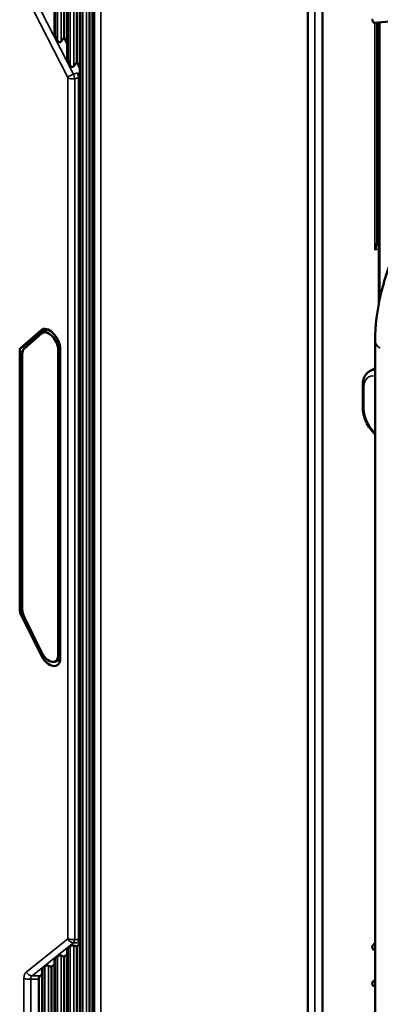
# Model space of a CAD drawing. Header units: millimetres. Extents: x 0 to 5104, y -184 to 1188.
# Tile 158 of 221: x 1428 to 1455, y 420 to 494. Entities that reach past the tile are written whole.
import ezdxf

# ---------------------------------------------------------------- set-up
doc = ezdxf.new("R2010")
doc.units = ezdxf.units.MM
doc.header["$LTSCALE"] = 2
doc.layers.add('Sichtbar (ISO)', color=7, linetype='Continuous', lineweight=50)
doc.layers.add('Sichtbar schmal (ISO)', color=7, linetype='Continuous', lineweight=35)

msp = doc.modelspace()

# ---------------------------------------------------------------- linework, layer by layer
at = {"layer": 'Sichtbar (ISO)'}
for p, q in [((1433.898, 381.885), (1433.898, 531.513)), ((1432.955, 383.774), (1432.955, 530.713)), ((1433.656, 530.925), (1433.656, 383.643)), ((1432.012, 490.829), (1432.012, 529.913)), ((1432.714, 530.125), (1432.714, 490.488)), ((1431.069, 492.671), (1431.069, 529.113)), ((1431.771, 529.324), (1431.771, 492.33)), ((1451.022, 510.533), (1451.022, 413.381)), ((1449.948, 510.013), (1449.948, 412.879)), ((1454.919, 493.426), (1456.823, 493.596)), ((1455.107, 493.442), (1455.107, 477.216)), ((1455.218, 472.438), (1455.218, 493.452)), ((1431.128, 492.409), (1431.282, 492.107)), ((1431.771, 492.33), (1431.552, 492.04)), ((1431.771, 492.33), (1432.012, 491.859)), ((1432.071, 490.567), (1432.225, 490.265)), ((1432.714, 490.488), (1432.495, 490.198)), ((1432.714, 490.488), (1432.955, 490.017)), ((1432.77, 489.706), (1432.955, 489.344)), ((1432.865, 489.348), (1432.865, 425.149)), ((1455.107, 482.504), (1455.218, 482.441)), ((1455.107, 481.198), (1455.218, 481.134)), ((1455.107, 478.589), (1455.218, 478.525)), ((1428.506, 469.174), (1430.054, 470.536)), ((1428.81, 469.168), (1430.083, 470.289)), ((1430.526, 470.596), (1430.117, 470.315)), ((1454.95, 418.486), (1454.95, 469.733)), ((1428.463, 449.818), (1428.463, 468.86)), ((1428.657, 468.75), (1428.657, 449.736)), ((1431.343, 469.056), (1431.343, 446.328)), ((1431.483, 469.135), (1431.483, 446.087)), ((1454.773, 467.61), (1454.537, 467.474)), ((1454.026, 464.789), (1454.026, 466.422)), ((1430.054, 446.337), (1428.506, 449.485)), ((1430.083, 446.549), (1428.81, 449.141)), ((1431.08, 445.84), (1431.478, 445.982)), ((1432.495, 424.698), (1432.714, 424.619)), ((1432.714, 424.619), (1432.955, 424.812)), ((1432.955, 425.049), (1432.77, 424.902)), ((1454.743, 424.661), (1454.95, 424.895)), ((1454.95, 424.818), (1454.752, 424.669)), ((1431.552, 423.945), (1431.771, 423.866)), ((1431.771, 423.866), (1432.012, 424.059)), ((1432.012, 385.663), (1432.012, 424.422)), ((1432.225, 424.645), (1432.071, 424.521)), ((1432.714, 424.619), (1432.714, 385.532)), ((1454.897, 424.38), (1454.95, 424.385)), ((1430.828, 423.113), (1431.069, 423.306)), ((1431.069, 387.552), (1431.069, 423.669)), ((1431.282, 423.891), (1431.128, 423.768)), ((1431.771, 423.866), (1431.771, 387.42)), ((1429.982, 422.438), (1430.126, 422.553)), ((1430.126, 389.44), (1430.126, 422.916)), ((1430.339, 423.138), (1430.185, 423.015)), ((1430.609, 423.192), (1430.828, 423.113)), ((1430.828, 423.113), (1430.828, 389.309)), ((1429.886, 391.404), (1429.886, 422.19)), ((1454.743, 421.939), (1454.95, 422.173)), ((1454.95, 422.096), (1454.752, 421.947)), ((1454.897, 421.659), (1454.95, 421.663))]:
    msp.add_line(p, q, dxfattribs=at)
for centre, major_axis, ratio, start_param, end_param in [((1454.861, 493.575), (-0.082, 0.142), 0.57735, 0.069813, 2.879793), ((1431.269, 492.637), (-0.027, 0.358), 0.553304, 1.433941, 2.219339), ((1431.424, 492.335), (-0.027, 0.358), 0.553304, 2.219339, 3.702869), ((1432.212, 490.795), (-0.027, 0.358), 0.553304, 1.433941, 2.219339), ((1432.367, 490.494), (-0.027, 0.358), 0.553304, 2.219339, 3.702869), ((1432.321, 489.605), (-0.421, 0.55), 0.628421, 3.829337, 4.430757), ((1430.682, 469.598), (-0.567, 0.982), 0.57735, 3.926991, 6.398516), ((1430.635, 469.458), (-0.494, 0.872), 0.581809, 3.940872, 6.404568), ((1429.365, 468.341), (-0.502, 0.867), 0.576798, 0.114605, 0.783718), ((1429.365, 449.328), (-0.501, 0.866), 0.577901, 0.784668, 1.453782), ((1430.682, 446.549), (0.567, -0.982), 0.57735, 4.597058, 7.068583), ((1430.635, 446.744), (-0.498, 0.879), 0.572815, 1.469079, 3.932775), ((1432.367, 424.58), (0.197, 0.054), 0.601484, 0.710085, 2.193615), ((1432.321, 425.521), (-0.438, 0.627), 0.514391, 3.174438, 3.775857), ((1431.424, 423.826), (0.197, 0.054), 0.601484, 0.710085, 2.193615), ((1432.212, 424.456), (0.197, 0.054), 0.601484, 2.193615, 2.979013), ((1454.839, 424.53), (-0.082, 0.142), 0.57735, 0.069813, 2.879793), ((1430.481, 423.073), (0.197, 0.054), 0.601484, 0.710085, 2.193615), ((1431.269, 423.703), (0.197, 0.054), 0.601484, 2.193615, 2.979013), ((1430.326, 422.95), (0.197, 0.054), 0.601484, 2.193615, 2.979013), ((1430.431, 421.818), (0.438, -0.627), 0.514391, 3.174438, 3.775857), ((1454.839, 421.808), (-0.082, 0.142), 0.57735, 0.069813, 2.879793)]:
    msp.add_ellipse(centre, major_axis=major_axis, ratio=ratio, start_param=start_param, end_param=end_param, dxfattribs=at)
for points, knots in [([(1454.95, 469.733), (1454.95, 470.841), (1455.105, 472.043), (1455.681, 474.481), (1456.117, 475.75), (1457.195, 478.123), (1457.839, 479.262), (1458.839, 480.706), (1459.142, 481.109), (1459.454, 481.491)], [0, 0, 0, 0, 0.588948, 0.588948, 1.186058, 1.186058, 1.76272, 1.76272, 1.997785, 1.997785, 1.997785, 1.997785]), ([(1455.107, 477.216), (1455.107, 477.11), (1455.093, 476.997), (1455.036, 476.753), (1454.985, 476.623), (1454.928, 476.509)], [-0.1049379, -0.1049379, -0.1049379, -0.1049379, -0.0575219, -0.0575219, 0, 0, 0, 0]), ([(1430.372, 470.631), (1430.223, 470.5), (1430.073, 470.368), (1429.823, 470.149), (1429.722, 470.06), (1429.614, 469.965), (1429.606, 469.958), (1429.597, 469.95), (1429.595, 469.948), (1429.594, 469.948), (1429.594, 469.948), (1429.594, 469.947), (1429.594, 469.947), (1429.594, 469.947), (1429.594, 469.947), (1429.594, 469.947), (1429.594, 469.947), (1429.594, 469.947), (1429.594, 469.947), (1429.594, 469.947), (1429.594, 469.947), (1429.594, 469.947), (1429.594, 469.947), (1429.591, 469.945), (1429.589, 469.943), (1429.587, 469.941), (1429.587, 469.941), (1429.586, 469.94), (1429.585, 469.939), (1429.583, 469.938), (1429.583, 469.937), (1429.581, 469.935), (1429.579, 469.934), (1429.576, 469.931), (1429.573, 469.929), (1429.568, 469.924), (1429.566, 469.922), (1429.562, 469.919), (1429.561, 469.918), (1429.56, 469.917), (1429.56, 469.917), (1429.56, 469.917), (1429.559, 469.916), (1429.559, 469.916), (1429.558, 469.915), (1429.558, 469.915), (1429.558, 469.915), (1429.557, 469.914), (1429.557, 469.914), (1429.556, 469.914), (1429.556, 469.914), (1429.556, 469.914), (1429.556, 469.914), (1429.556, 469.913), (1429.556, 469.913), (1429.556, 469.913), (1429.556, 469.913), (1429.556, 469.913), (1429.556, 469.913), (1429.556, 469.913), (1429.556, 469.913), (1429.556, 469.913), (1429.556, 469.913), (1429.556, 469.913), (1429.556, 469.913), (1429.556, 469.913), (1429.556, 469.913), (1429.555, 469.913), (1429.555, 469.913), (1429.554, 469.912), (1429.553, 469.911), (1429.551, 469.909), (1429.55, 469.908), (1429.543, 469.902), (1429.537, 469.897), (1429.52, 469.883), (1429.513, 469.877), (1429.495, 469.864), (1429.485, 469.856), (1429.455, 469.834), (1429.433, 469.818), (1429.358, 469.764), (1429.295, 469.719), (1429.028, 469.532), (1428.738, 469.333), (1428.506, 469.174)], [-0.2901749, -0.2901749, -0.2901749, -0.2901749, -0.2485967, -0.2485967, -0.2205132, -0.2205132, -0.2182765, -0.2182765, -0.2182195, -0.2182195, -0.2180799, -0.2180799, -0.2180589, -0.2180589, -0.2180487, -0.2180487, -0.2180409, -0.2180409, -0.2180324, -0.2180324, -0.2180191, -0.2180191, -0.2179774, -0.2179774, -0.2162907, -0.2162907, -0.2160047, -0.2160047, -0.2154128, -0.2154128, -0.2146716, -0.2146716, -0.2136395, -0.2136395, -0.2114262, -0.2114262, -0.2091026, -0.2091026, -0.2083466, -0.2083466, -0.2083199, -0.2083199, -0.2080322, -0.2080322, -0.2078184, -0.2078184, -0.2075549, -0.2075549, -0.2073319, -0.2073319, -0.207318, -0.207318, -0.207314, -0.207314, -0.2072848, -0.2072848, -0.207269, -0.207269, -0.2072599, -0.2072599, -0.2072522, -0.2072522, -0.207243, -0.207243, -0.207226, -0.207226, -0.2071418, -0.2071418, -0.2069846, -0.2069846, -0.2063282, -0.2063282, -0.205426, -0.205426, -0.2013742, -0.2013742, -0.1958573, -0.1958573, -0.1895927, -0.1895927, -0.1767206, -0.1767206, -0.1421943, -0.1421943, -0.000001, -0.000001, -0.000001, -0.000001]), ([(1429.456, 469.737), (1429.458, 469.743), (1429.461, 469.749), (1429.49, 469.817), (1429.527, 469.872), (1429.595, 469.935), (1429.618, 469.955), (1429.664, 469.995), (1429.734, 470.056), (1429.895, 470.198), (1430.12, 470.396), (1430.298, 470.553), (1430.384, 470.629)], [0.112898, 0.112898, 0.112898, 0.112898, 0.1196568, 0.1196568, 0.1977094, 0.1977094, 0.2367356, 0.2367356, 0.2757619, 0.3538144, 0.5099195, 0.6560286, 0.6560286, 0.6560286, 0.6560286]), ([(1428.463, 468.86), (1428.463, 468.862), (1428.463, 468.865), (1428.463, 468.91), (1428.463, 468.952), (1428.474, 469.058), (1428.487, 469.119), (1428.506, 469.174)], [0, 0, 0, 0, 0.024434, 0.024434, 0.394315, 0.394315, 1, 1, 1, 1]), ([(1454.537, 467.474), (1454.468, 467.433), (1454.403, 467.383), (1454.29, 467.269), (1454.241, 467.205), (1454.16, 467.066), (1454.126, 466.992), (1454.075, 466.838), (1454.056, 466.758), (1454.031, 466.593), (1454.026, 466.508), (1454.026, 466.422)], [2.3561945, 2.3561945, 2.3561945, 2.3561945, 2.5132741, 2.5132741, 2.6703538, 2.6703538, 2.8274334, 2.8274334, 2.984513, 2.984513, 3.1415927, 3.1415927, 3.1415927, 3.1415927]), ([(1454.026, 464.789), (1454.026, 464.616), (1454.049, 464.437), (1454.136, 464.077), (1454.2, 463.895), (1454.362, 463.544), (1454.461, 463.374), (1454.684, 463.057), (1454.809, 462.911), (1454.946, 462.781), (1454.948, 462.779), (1454.95, 462.777)], [3.141593, 3.141593, 3.141593, 3.141593, 3.455752, 3.455752, 3.769911, 3.769911, 4.08407, 4.08407, 4.39823, 4.39823, 4.403556, 4.403556, 4.403556, 4.403556]), ([(1428.506, 449.485), (1428.492, 449.543), (1428.481, 449.6), (1428.464, 449.727), (1428.463, 449.78), (1428.463, 449.818)], [0.000001, 0.000001, 0.000001, 0.000001, 0.02851439, 0.02851439, 0.06496076, 0.06496076, 0.06496076, 0.06496076])]:
    msp.add_open_spline(points, degree=3, knots=knots, dxfattribs=at)
for points in [[(1454.773, 467.61), (1454.829, 467.642), (1454.889, 467.668), (1454.95, 467.688)], [(1454.928, 456.26), (1454.935, 456.255), (1454.943, 456.249), (1454.95, 456.244)], [(1428.675, 449.544), (1428.617, 449.525), (1428.56, 449.505), (1428.506, 449.485)]]:
    msp.add_open_spline(points, degree=3, dxfattribs=at)
at = {"layer": 'Sichtbar schmal (ISO)'}
for p, q in [((1433.956, 531.618), (1433.956, 381.585)), ((1433.013, 530.818), (1433.013, 383.474)), ((1433.168, 383.164), (1433.168, 530.949)), ((1433.438, 531.006), (1433.438, 383.194)), ((1432.071, 530.018), (1432.071, 490.567)), ((1432.225, 490.265), (1432.225, 530.149)), ((1432.495, 530.206), (1432.495, 490.198)), ((1431.128, 529.218), (1431.128, 492.409)), ((1431.282, 492.107), (1431.282, 529.349)), ((1431.552, 529.406), (1431.552, 492.04)), ((1451.012, 510.528), (1451.012, 413.376)), ((1450.456, 413.107), (1450.456, 510.259)), ((1434.033, 406.125), (1434.033, 506.697)), ((1434.501, 506.582), (1434.501, 406.235)), ((1432.033, 489.408), (1428.948, 495.434)), ((1429.387, 495.641), (1432.472, 489.614)), ((1454.928, 476.509), (1454.928, 493.426)), ((1455.315, 493.461), (1455.315, 472.921)), ((1432.053, 425.229), (1432.053, 489.336)), ((1432.472, 489.614), (1432.77, 489.706)), ((1432.865, 489.348), (1432.568, 489.256)), ((1432.568, 489.256), (1432.568, 425.149)), ((1455.107, 482.467), (1455.218, 482.403)), ((1455.218, 481.873), (1455.107, 481.937)), ((1455.107, 481.424), (1455.218, 481.36)), ((1455.218, 480.909), (1455.107, 480.973)), ((1455.218, 478.474), (1455.107, 478.538)), ((1455.107, 478.396), (1455.218, 478.416)), ((1455.218, 476.562), (1454.928, 476.509)), ((1430.054, 470.536), (1430.139, 470.593)), ((1428.696, 468.994), (1428.463, 468.86)), ((1431.343, 469.056), (1431.483, 469.152)), ((1454.123, 466.286), (1454.123, 464.653)), ((1454.928, 456.26), (1454.95, 456.284)), ((1454.928, 424.87), (1454.928, 456.26)), ((1428.657, 449.93), (1428.463, 449.818)), ((1430.164, 446.402), (1430.054, 446.337)), ((1431.483, 446.378), (1431.343, 446.328)), ((1428.948, 422.715), (1432.033, 425.179)), ((1432.472, 424.901), (1429.387, 422.437)), ((1432.77, 424.902), (1432.472, 424.901)), ((1432.495, 424.698), (1432.495, 385.082)), ((1432.568, 425.149), (1432.865, 425.149)), ((1454.95, 424.892), (1454.752, 424.669)), ((1431.552, 423.945), (1431.552, 386.971)), ((1432.071, 424.521), (1432.071, 385.363)), ((1432.225, 385.053), (1432.225, 424.645)), ((1454.928, 422.148), (1454.928, 424.383)), ((1431.128, 423.768), (1431.128, 387.251)), ((1431.282, 386.942), (1431.282, 423.891)), ((1430.185, 423.015), (1430.185, 389.14)), ((1430.339, 388.831), (1430.339, 423.138)), ((1430.609, 423.192), (1430.609, 388.86)), ((1428.776, 391.01), (1428.776, 422.269)), ((1429.886, 422.19), (1429.292, 422.189)), ((1429.292, 422.189), (1429.292, 390.93)), ((1429.387, 422.437), (1429.982, 422.438)), ((1454.95, 422.17), (1454.752, 421.947)), ((1454.928, 419.426), (1454.928, 421.661))]:
    msp.add_line(p, q, dxfattribs=at)
for centre, major_axis, ratio, start_param, end_param in [((1432.411, 489.625), (0.475, 0.243), 0.071162, 3.758871, 4.806068), ((1431.944, 489.387), (0.084, -0.11), 0.628421, 0.687745, 1.289164), ((1432.43, 489.554), (0.533, 0), 0.57735, 3.926991, 4.974188), ((1432.324, 489.603), (0.222, -0.624), 0.216684, 0.906621, 1.512429), ((1456.283, 469.733), (-1.333, 0), 0.57735, 0, 0.785398), ((1455.302, 465.606), (-0.833, 1.443), 0.57735, 5.800693, 7.068583), ((1455.537, 465.742), (-1, 1.732), 0.57735, 5.926, 6.283185), ((1455.773, 465.878), (-1, 1.732), 0.57735, 6.118865, 6.283185), ((1454.359, 466.422), (-0.333, 0), 0.57735, 0, 0.785398), ((1454.359, 464.789), (-0.333, 0), 0.57735, 0, 0.785398), ((1455.302, 463.973), (0.833, -1.443), 0.57735, 3.926991, 5.194882), ((1431.944, 425.303), (-0.088, 0.125), 0.514391, 3.174438, 3.775857), ((1432.411, 425.397), (0.333, -0.417), 0.81339, 4.589751, 5.636948), ((1432.43, 425.447), (0.533, 0), 0.57735, 3.926991, 4.974188), ((1432.324, 425.513), (0.068, -0.658), 0.381171, 0.339887, 0.945695), ((1429.756, 421.6), (0.789, -1.129), 0.514391, 3.174438, 3.775857), ((1429.325, 422.933), (0.333, -0.417), 0.81339, 4.589751, 5.636948), ((1429.154, 422.487), (0.533, 0), 0.57735, 3.926991, 4.974188), ((1430.017, 421.891), (0.691, -0.49), 0.481079, 2.939108, 3.586951)]:
    msp.add_ellipse(centre, major_axis=major_axis, ratio=ratio, start_param=start_param, end_param=end_param, dxfattribs=at)

doc.saveas('drawing.dxf')
